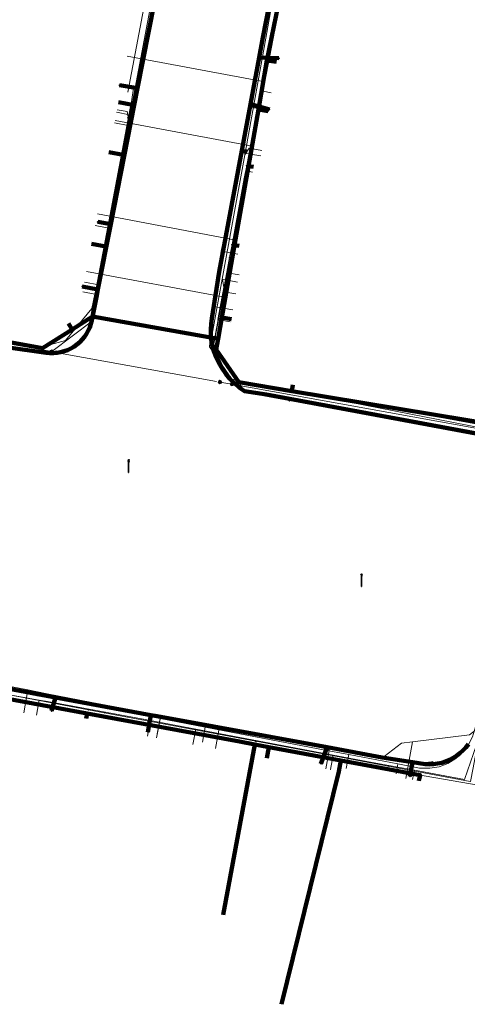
# Model space of a CAD drawing. Extents: x 152558 to 154479, y 462974 to 463683.
# Tile 49 of 256: x 153062 to 153091, y 463260 to 463322. Entities that reach past the tile are written whole.
import ezdxf
from ezdxf.lldxf.tags import DXFTag

# ---------------------------------------------------------------- set-up
doc = ezdxf.new("R2010")
doc.units = 0
doc.header["$LTSCALE"] = 0.2
doc.layers.get('0').update_dxf_attribs({"linetype": 'CONTINUOUS'})
for name, color, linetype, lineweight in [('B-RO-KL-DATA_COAXIAAL_17_ZIGGO BV-G', 90, 'KL-DATA-N', 18), ('B-RO-KL-DATA_COAXIAAL_7_ZIGGO BV-G', 90, 'KL-DATA-N', 18), ('B-RO-KL-DATA_HULPSTUK_KPN BV-S', 90, 'CONTINUOUS', 25), ('B-RO-KL-DATA_KABELBED_KPN BV-G', 90, 'CONTINUOUS', 100), ('B-RO-KL-DATA_KABELBED_ZIGGO BV-G', 90, 'CONTINUOUS', 100), ('B-RO-KL-DATA_REGGEFIBER OPERATOR BV-G', 90, 'KL-DATA-N', 18), ('B-RO-KL-ET_LS_400 V_STEDIN NETBEHEER BV-G', 190, 'KL-LS-N', 18), ('B-RO-KL-ET_LS_GEMEENTE AMERSFOORT-S', 190, 'CONTINUOUS', 25), ('B-RO-KL-ET_LS_HULPSTUK_STEDIN NETBEHEER BV-S', 190, 'CONTINUOUS', 25), ('B-RO-KL-GAS_LD_ASBESTCEMENT_124_0.1 BAR_STEDIN NETBEHEER BV-G', 50, 'KL-GAS-LD-N', 18), ('B-RO-KL-GAS_LD_KOPER_22_0.1 BAR_STEDIN NETBEHEER BV-G', 50, 'KL-GAS-LD-N', 18), ('B-RO-KL-GAS_LD_PE_32_0.1 BAR_STEDIN NETBEHEER BV-G', 50, 'KL-GAS-LD-N', 18), ('B-RO-KL-GAS_LD_PVC_110_0.1 BAR_STEDIN NETBEHEER BV-G', 50, 'KL-GAS-LD-N', 18), ('B-RO-KL-WATER_100_VITENS-G', 170, 'KL-WATER-N', 18), ('B-RO-KL-WATER_HULPSTUK_VITENS-S', 170, 'CONTINUOUS', 25)]:
    doc.layers.add(name, color=color, linetype=linetype, lineweight=lineweight)
doc.styles.add('NLCS-ISO', font='NLCS-ISO.ttf')
tags = doc.linetypes.add('KL-DATA-N', pattern='A,4,-1,[101,NLCS.SHX,S=0.5,R=0,X=0,Y=0],-1,4,-1,["D",Standard,S=1,R=0,X=-0.25,Y=-0.5],-1.5', length=12.5).pattern_tags.tags
tags[18] = DXFTag(74, 10)
tags = doc.linetypes.add('KL-GAS-LD-N', pattern='A,4,-1,[69,NLCS.SHX,S=0.5,R=0,X=0,Y=0],-1,4,-1,["L",Standard,S=1,R=0,X=0.25,Y=-0.5],-2', length=13).pattern_tags.tags
tags[18] = DXFTag(74, 10)
tags = doc.linetypes.add('KL-LS-N', pattern='A,4,-1,[103,NLCS.SHX,S=0.75,R=0,X=0,Y=0],-1,4,-1,["L",Standard,S=1,R=0,X=0,Y=-0.5],-2', length=13).pattern_tags.tags
tags[18] = DXFTag(74, 10)
doc.linetypes.add('KL-WATER-N', pattern='A,7,-0.5,[168,NLCS.SHX,S=0.75,R=0,X=0.75,Y=0],-2', length=9.5)

# ---------------------------------------------------------------- blocks, each defined once
blk = doc.blocks.new('SKL-WTB_HULP_MOF-SO')
at = {"linetype": 'ByBlock', "lineweight": 18}
h = blk.add_hatch(color=0, dxfattribs=at)
h.dxf.hatch_style = 1
h.paths.add_polyline_path([(-0.5625, 0, 1), (0.5625, 0, 1)])
at = {"color": 0, "linetype": 'ByBlock', "lineweight": 18}
blk.add_circle((0, 0), 0.5625, dxfattribs=at)
at = {"color": 0, "linetype": 'ByBlock', "lineweight": 18, "style": 'NLCS-ISO', "flags": 1}
for tag, p in [('TYPE', (1.5, 0)), ('OMSCHRIJVING', (1.5, -3)), ('LABEL', (1.5, -1.5))]:
    blk.add_attdef(tag, p, '', height=1, dxfattribs=at)
blk = doc.blocks.new('SKL-WTB_HULP_OVERIG-SO')
at = {"color": 0, "linetype": 'ByBlock', "lineweight": 18}
for points in [[(-0.14, 0.14), (0.14, -0.14)], [(0.14, 0.14), (-0.14, -0.14)]]:
    blk.add_lwpolyline(points, dxfattribs=at)
at = {"color": 0, "linetype": 'ByBlock', "lineweight": 18, "style": 'NLCS-ISO', "flags": 1}
for tag, p in [('TYPE', (1.5, 0)), ('OMSCHRIJVING', (1.5, -3)), ('LABEL', (1.5, -1.5))]:
    blk.add_attdef(tag, p, '', height=1, dxfattribs=at)
blk = doc.blocks.new('SKL-ET_LS_MAST-SO')
for p, q in [((-0.05, 2.07), (0.05, 2.07)), ((-0.05, -2), (0.05, -2))]:
    blk.add_line(p, q)
for points in [[(-0.18, 1.76), (-0.22, 1.76), (-0.22, 1.84), (-0.18, 1.84), (-0.18, 1.79)], [(-0.18, 1.49), (-0.22, 1.49), (-0.22, 1.57), (-0.18, 1.57), (-0.18, 1.52)], [(-0.18, 1.79), (-0.05, 1.79)], [(-0.18, 1.76), (-0.05, 1.76)], [(-0.18, 1.52), (-0.05, 1.52)], [(-0.18, 1.49), (-0.05, 1.49)], [(-0.05, -2), (-0.05, 2.07)], [(0.05, -2), (0.05, 2.07)], [(0.18, 1.92), (0.05, 1.92)], [(0.18, 1.89), (0.05, 1.89)], [(0.18, 1.66), (0.05, 1.66)], [(0.18, 1.63), (0.05, 1.63)], [(0.18, 1.39), (0.05, 1.39)], [(0.18, 1.36), (0.05, 1.36)], [(0.18, 1.89), (0.22, 1.89), (0.22, 1.97), (0.18, 1.97), (0.18, 1.92)], [(0.18, 1.63), (0.22, 1.63), (0.22, 1.71), (0.18, 1.71), (0.18, 1.66)], [(0.18, 1.36), (0.22, 1.36), (0.22, 1.44), (0.18, 1.44), (0.18, 1.39)]]:
    blk.add_lwpolyline(points)

msp = doc.modelspace()

# ---------------------------------------------------------------- linework, layer by layer
at = {"layer": 'B-RO-KL-DATA_COAXIAAL_17_ZIGGO BV-G', "flags": 128}
msp.add_lwpolyline([(153081.132, 463335.554), (153079.848, 463328.54), (153078.343, 463321.227), (153078.142, 463320.194), (153078.089, 463319.892), (153077.543, 463316.782), (153076.951, 463313.404), (153076.914, 463313.191), (153076.032, 463308.17), (153075.864, 463307.212), (153075.227, 463303.581), (153074.988, 463302.221), (153067.027, 463303.637), (153065.741, 463302.826), (153063.86, 463301.639), (153056.208, 463303.034), (153047, 463304.714), (153046.693, 463303.033)], dxfattribs=at)
at = {"layer": 'B-RO-KL-DATA_COAXIAAL_7_ZIGGO BV-G', "flags": 128}
for points in [[(153068.673, 463317.244), (153069.558, 463317.082), (153068.961, 463313.909), (153067.864, 463308.084), (153067.027, 463303.637), (153065.741, 463302.826), (153063.86, 463301.639), (153056.208, 463303.034), (153047, 463304.714), (153046.693, 463303.033)], [(153046.693, 463303.033), (153047, 463304.714), (153056.208, 463303.034), (153063.86, 463301.639), (153065.741, 463302.826), (153067.027, 463303.637), (153074.988, 463302.221), (153075.227, 463303.581), (153075.864, 463307.212), (153076.032, 463308.17), (153076.914, 463313.191), (153076.951, 463313.404), (153077.543, 463316.782), (153078.17, 463316.672)], [(153046.693, 463303.033), (153047, 463304.714), (153056.208, 463303.034), (153063.86, 463301.639), (153065.741, 463302.826), (153067.027, 463303.637), (153067.864, 463308.084), (153068.961, 463313.909), (153068.071, 463314.072)], [(153046.693, 463303.033), (153047, 463304.714), (153056.208, 463303.034), (153063.86, 463301.639), (153065.741, 463302.826), (153067.027, 463303.637), (153074.988, 463302.221), (153075.227, 463303.581), (153075.864, 463307.212), (153076.032, 463308.17), (153076.914, 463313.191), (153077.236, 463313.134)], [(153046.693, 463303.033), (153047, 463304.714), (153056.208, 463303.034), (153063.86, 463301.639), (153065.741, 463302.826), (153067.027, 463303.637), (153067.864, 463308.084), (153066.974, 463308.247)], [(153046.693, 463303.033), (153047, 463304.714), (153056.208, 463303.034), (153063.86, 463301.639), (153065.741, 463302.826), (153067.027, 463303.637), (153074.988, 463302.221), (153075.227, 463303.581), (153075.864, 463307.212), (153076.032, 463308.17), (153076.325, 463308.118)], [(153046.693, 463303.033), (153047, 463304.714), (153056.208, 463303.034), (153063.86, 463301.639), (153065.741, 463302.826), (153067.027, 463303.637), (153074.988, 463302.221), (153074.872, 463301.558), (153076.308, 463299.469), (153079.655, 463298.916), (153095.287, 463296.332), (153095.192, 463295.796), (153095.788, 463295.69)], [(153046.693, 463303.033), (153047, 463304.714), (153056.208, 463303.034), (153063.86, 463301.639), (153065.741, 463302.826), (153067.027, 463303.637), (153074.988, 463302.221), (153074.872, 463301.558), (153076.308, 463299.469), (153079.655, 463298.916), (153095.287, 463296.332), (153095.192, 463295.796), (153095.788, 463295.69)], [(153046.693, 463303.033), (153047, 463304.714), (153056.208, 463303.034), (153063.86, 463301.639), (153065.741, 463302.826), (153067.027, 463303.637), (153074.988, 463302.221), (153074.872, 463301.558), (153076.308, 463299.469), (153079.655, 463298.916), (153095.287, 463296.332), (153095.192, 463295.796), (153094.703, 463293.038), (153094.637, 463292.423), (153094.627, 463292.332), (153094.68, 463291.625), (153094.86, 463290.938), (153095.162, 463290.295), (153095.576, 463289.718), (153096.087, 463289.226), (153096.679, 463288.834), (153097.333, 463288.557), (153097.103, 463287.258), (153100.451, 463286.665)], [(153046.693, 463303.033), (153047, 463304.714), (153056.208, 463303.034), (153063.86, 463301.639), (153065.741, 463302.826), (153067.027, 463303.637), (153074.988, 463302.221), (153074.872, 463301.558), (153076.308, 463299.469), (153079.655, 463298.916), (153095.287, 463296.332), (153095.192, 463295.796), (153094.703, 463293.038), (153094.637, 463292.423), (153094.627, 463292.332), (153094.68, 463291.625), (153094.86, 463290.938), (153095.162, 463290.295), (153095.576, 463289.718), (153096.087, 463289.226), (153096.679, 463288.834), (153097.333, 463288.557), (153097.103, 463287.258), (153096.494, 463283.826), (153099.847, 463283.232)], [(153046.693, 463303.033), (153047, 463304.714), (153056.208, 463303.034), (153063.86, 463301.639), (153065.741, 463302.826), (153067.027, 463303.637), (153074.988, 463302.221), (153074.872, 463301.558), (153076.308, 463299.469), (153079.655, 463298.916), (153095.287, 463296.332), (153095.192, 463295.796), (153094.703, 463293.038), (153094.637, 463292.423), (153094.627, 463292.332), (153094.68, 463291.625), (153094.86, 463290.938), (153095.162, 463290.295), (153095.576, 463289.718), (153096.087, 463289.226), (153096.679, 463288.834), (153097.333, 463288.557), (153097.103, 463287.258), (153096.494, 463283.826), (153095.746, 463279.612), (153095.09, 463279.65), (153094.438, 463279.56), (153093.816, 463279.344), (153093.497, 463279.157), (153098.949, 463278.191)], [(153046.693, 463303.033), (153047, 463304.714), (153056.208, 463303.034), (153063.86, 463301.639), (153065.741, 463302.826), (153067.027, 463303.637), (153074.988, 463302.221), (153074.872, 463301.558), (153076.308, 463299.469), (153079.655, 463298.916), (153079.721, 463299.311)], [(153046.693, 463303.033), (153047, 463304.714), (153056.208, 463303.034), (153063.86, 463301.639), (153065.741, 463302.826), (153065.509, 463303.193)], [(153046.693, 463303.033), (153045.707, 463297.63), (153043.444, 463298.043), (153041.93, 463290.062), (153044.192, 463289.644), (153042.981, 463283.081), (153042.941, 463282.863), (153044.658, 463282.544), (153046.806, 463282.146), (153052.409, 463281.106), (153058.402, 463279.994), (153058.41, 463279.992), (153061.549, 463279.41), (153063.532, 463279.042), (153066.682, 463278.458), (153066.709, 463278.453), (153067.863, 463278.239), (153076.338, 463276.666), (153077.318, 463276.484), (153078.207, 463276.319), (153082.777, 463275.471), (153087.791, 463274.541), (153087.725, 463274.183)], [(153046.693, 463303.033), (153045.707, 463297.63), (153043.444, 463298.043), (153041.93, 463290.062), (153044.192, 463289.644), (153042.981, 463283.081), (153042.941, 463282.863), (153044.658, 463282.544), (153046.806, 463282.146), (153052.409, 463281.106), (153058.402, 463279.994), (153058.41, 463279.992), (153061.549, 463279.41), (153063.532, 463279.042), (153066.682, 463278.458), (153066.709, 463278.453), (153067.863, 463278.239), (153076.338, 463276.666), (153077.318, 463276.484), (153075.309, 463265.667)], [(153046.693, 463303.033), (153045.707, 463297.63), (153043.444, 463298.043), (153041.93, 463290.062), (153044.192, 463289.644), (153042.981, 463283.081), (153042.941, 463282.863), (153044.658, 463282.544), (153046.806, 463282.146), (153052.409, 463281.106), (153058.402, 463279.994), (153058.41, 463279.992), (153061.549, 463279.41), (153063.532, 463279.042), (153066.682, 463278.458), (153066.709, 463278.453), (153067.863, 463278.239), (153076.338, 463276.666), (153077.318, 463276.484), (153078.207, 463276.319), (153082.777, 463275.471), (153082.649, 463274.777), (153079, 463260)], [(153046.693, 463303.033), (153045.707, 463297.63), (153043.444, 463298.043), (153041.93, 463290.062), (153044.192, 463289.644), (153042.981, 463283.081), (153042.941, 463282.863), (153044.658, 463282.544), (153046.806, 463282.146), (153052.409, 463281.106), (153058.402, 463279.994), (153058.41, 463279.992), (153061.549, 463279.41), (153063.532, 463279.042), (153066.682, 463278.458), (153066.624, 463278.143)]]:
    msp.add_lwpolyline(points, dxfattribs=at)
at = {"layer": 'B-RO-KL-DATA_KABELBED_KPN BV-G', "flags": 128}
for points in [[(153073.759, 463337.851), (153069.879, 463318.125), (153068.182, 463309.502), (153067.368, 463305.361), (153067.272, 463304.873), (153066.981, 463303.395), (153066.927, 463303.172), (153066.853, 463302.955), (153066.76, 463302.745), (153066.648, 463302.544), (153066.519, 463302.354), (153066.374, 463302.176), (153066.214, 463302.012), (153066.039, 463301.863), (153065.852, 463301.729), (153065.654, 463301.614), (153065.446, 463301.516), (153065.23, 463301.437), (153065.008, 463301.378), (153064.782, 463301.338), (153064.553, 463301.32), (153064.324, 463301.321), (153064.095, 463301.343), (153054.216, 463302.739)], [(153092.293, 463296.059), (153078.062, 463298.686), (153076.667, 463298.903), (153076.334, 463299.139), (153076.022, 463299.404), (153075.734, 463299.693), (153075.472, 463300.007), (153075.238, 463300.341), (153075.034, 463300.695), (153074.86, 463301.065), (153074.719, 463301.448), (153074.611, 463301.842), (153074.555, 463302.174), (153074.524, 463302.509), (153074.52, 463302.845), (153074.543, 463303.181), (153074.592, 463303.514), (153075.058, 463306.488), (153077.042, 463317.123), (153077.593, 463320.072), (153077.832, 463321.354), (153080.813, 463336.59)], [(153077.593, 463320.072), (153078.846, 463320.031)], [(153069.879, 463318.125), (153068.729, 463318.321)], [(153077.042, 463317.123), (153078.243, 463316.786)], [(153068.182, 463309.502), (153067.36, 463309.642)], [(153067.272, 463304.873), (153067.368, 463305.361), (153066.369, 463305.551)], [(153059.036, 463280.519), (153063.534, 463279.677), (153064.691, 463279.465), (153070.733, 463278.357), (153071.131, 463278.284), (153081.902, 463276.309), (153085.4, 463275.668), (153087.314, 463275.365), (153088.124, 463275.237), (153088.386, 463275.227), (153088.649, 463275.239), (153088.909, 463275.274), (153089.166, 463275.331), (153089.416, 463275.411), (153089.659, 463275.511), (153089.892, 463275.633), (153090.113, 463275.774), (153090.322, 463275.933), (153090.516, 463276.111), (153090.694, 463276.304), (153090.855, 463276.512)], [(153064.691, 463279.465), (153064.436, 463278.618)], [(153071.131, 463278.284), (153070.733, 463278.357), (153070.544, 463277.273)], [(153081.902, 463276.309), (153081.513, 463275.262)], [(153087.156, 463274.46), (153087.314, 463275.365), (153088.124, 463275.237), (153088.557, 463275.289)]]:
    msp.add_lwpolyline(points, dxfattribs=at)
at = {"layer": 'B-RO-KL-DATA_KABELBED_ZIGGO BV-G', "flags": 128}
for points in [[(153078.089, 463319.892), (153079.848, 463328.54), (153081.132, 463335.554)], [(153077.543, 463316.782), (153078.089, 463319.892)], [(153078.089, 463319.892), (153078.689, 463319.793)], [(153068.673, 463317.244), (153069.558, 463317.082), (153068.961, 463313.909)], [(153076.914, 463313.191), (153077.543, 463316.782)], [(153077.543, 463316.782), (153078.17, 463316.672)], [(153068.961, 463313.909), (153067.864, 463308.084)], [(153068.071, 463314.072), (153068.961, 463313.909)], [(153076.032, 463308.17), (153076.914, 463313.191)], [(153076.914, 463313.191), (153077.236, 463313.134)], [(153066.974, 463308.247), (153067.864, 463308.084)], [(153067.864, 463308.084), (153067.027, 463303.637)], [(153075.227, 463303.581), (153076.032, 463308.17)], [(153076.032, 463308.17), (153076.325, 463308.118)], [(153065.741, 463302.826), (153063.86, 463301.639), (153056.208, 463303.034)], [(153065.741, 463302.826), (153065.509, 463303.193)], [(153067.027, 463303.637), (153065.741, 463302.826)], [(153074.988, 463302.221), (153067.027, 463303.637)], [(153074.988, 463302.221), (153075.227, 463303.581)], [(153075.833, 463303.481), (153075.227, 463303.581)], [(153079.655, 463298.916), (153076.308, 463299.469), (153074.872, 463301.558), (153074.988, 463302.221)], [(153079.655, 463298.916), (153079.721, 463299.311)], [(153095.192, 463295.796), (153095.287, 463296.332), (153079.655, 463298.916)], [(153061.549, 463279.41), (153066.682, 463278.458)], [(153066.682, 463278.458), (153066.624, 463278.143)], [(153066.682, 463278.458), (153076.338, 463276.666)], [(153077.318, 463276.484), (153075.309, 463265.667)], [(153076.338, 463276.666), (153077.318, 463276.484)], [(153077.318, 463276.484), (153078.207, 463276.319)], [(153078.079, 463275.625), (153078.207, 463276.319)], [(153078.207, 463276.319), (153082.777, 463275.471)], [(153082.649, 463274.777), (153082.777, 463275.471)], [(153082.777, 463275.471), (153087.791, 463274.541), (153087.725, 463274.183)], [(153082.649, 463274.777), (153079, 463260)]]:
    msp.add_lwpolyline(points, dxfattribs=at)
at = {"layer": 'B-RO-KL-DATA_REGGEFIBER OPERATOR BV-G', "flags": 128}
for points in [[(153069.368, 463316.446), (153069.643, 463318.254), (153068.891, 463318.395)], [(153076.52, 463314.027), (153076.994, 463316.921), (153078.179, 463316.726)], [(153068.193, 463309.228), (153069.368, 463316.446)], [(153068.552, 463316.6), (153069.368, 463316.446)], [(153075.183, 463307.792), (153076.52, 463314.027)], [(153076.52, 463314.027), (153077.702, 463313.832)], [(153067.199, 463309.415), (153068.193, 463309.228)], [(153067.166, 463305.068), (153068.193, 463309.228)], [(153074.691, 463304.284), (153075.183, 463307.792)], [(153075.183, 463307.792), (153076.232, 463307.601)], [(153047.437, 463304.75), (153054.684, 463303.461), (153063.774, 463301.692), (153065.309, 463302.128), (153066.985, 463304.151), (153067.166, 463305.068)], [(153066.408, 463305.211), (153067.166, 463305.068)], [(153074.691, 463304.284), (153074.447, 463301.724), (153075.866, 463299.667), (153094.568, 463296.017)], [(153074.691, 463304.284), (153075.933, 463304.059)], [(153058.924, 463280.153), (153063.652, 463279.299)], [(153063.478, 463278.355), (153063.652, 463279.299)], [(153063.652, 463279.299), (153064.174, 463279.205), (153070.357, 463278.064), (153070.685, 463278.002)], [(153070.504, 463277.023), (153070.685, 463278.002)], [(153070.685, 463278.002), (153073.569, 463277.456)], [(153073.391, 463276.491), (153073.569, 463277.456)], [(153073.569, 463277.456), (153082.283, 463275.807)], [(153087.432, 463274.847), (153090.606, 463274.261), (153091.373, 463276.46)], [(153082.116, 463274.897), (153082.283, 463275.807)], [(153082.283, 463275.807), (153084.41, 463275.405), (153087.432, 463274.847)], [(153082.1, 463274.9), (153082.116, 463274.897)], [(153087.323, 463274.257), (153087.432, 463274.847)]]:
    msp.add_lwpolyline(points, dxfattribs=at)
at = {"layer": 'B-RO-KL-ET_LS_400 V_STEDIN NETBEHEER BV-G', "flags": 128}
for points in [[(153069.366, 463316.246), (153073.879, 463340.129), (153074.486, 463344.049), (153074.372, 463344.812), (153074.05, 463345.779), (153073.807, 463346.418), (153073.34, 463347.247), (153072.346, 463348.486), (153071.725, 463348.975), (153070.85, 463349.481), (153069.445, 463350.069), (153069.239, 463350.183), (153069.108, 463350.313), (153069.015, 463350.485), (153068.968, 463350.707), (153068.941, 463351.346), (153068.991, 463351.899), (153070.085, 463358.591), (153070.113, 463358.655), (153070.323, 463358.895), (153070.39, 463359.015), (153070.409, 463359.127), (153070.4, 463359.222), (153070.294, 463359.318)], [(153088.983, 463355.469), (153087.177, 463355.714), (153087.035, 463355.706), (153086.914, 463355.655), (153086.833, 463355.575), (153086.778, 463355.469), (153085.137, 463346.02), (153085.095, 463345.853), (153084.986, 463345.682), (153084.776, 463345.48), (153083.503, 463344.386), (153082.739, 463343.483), (153082.44, 463342.968), (153082.183, 463342.415), (153081.893, 463341.668), (153081.638, 463340.87), (153081.462, 463340.118), (153079.807, 463331.463), (153077.906, 463320.72), (153076.722, 463314.135)], [(153074.021, 463342.983), (153069.259, 463317.887)], [(153069.33, 463316.05), (153069.234, 463316.641), (153068.583, 463316.764)], [(153064.443, 463301.415), (153067.026, 463303.375), (153067.869, 463308.013), (153067.919, 463308.288), (153069.006, 463314.272), (153069.33, 463316.05), (153069.366, 463316.246)], [(153068.426, 463315.929), (153069.279, 463315.773)], [(153077.758, 463314.184), (153076.958, 463314.316), (153076.68, 463313.906)], [(153075.867, 463299.351), (153074.52, 463302.049), (153075.242, 463306.011), (153076.68, 463313.906), (153076.722, 463314.135)], [(153066.967, 463308.183), (153067.869, 463308.013)], [(153064.443, 463301.415), (153062.418, 463301.781), (153050.225, 463303.982), (153049.643, 463303.982), (153049.07, 463303.881), (153048.523, 463303.681), (153048.02, 463303.389), (153047.576, 463303.013), (153047.204, 463302.566), (153046.916, 463302.06), (153046.412, 463300.696), (153045.958, 463299.951), (153045.375, 463299.302), (153044.683, 463298.772), (153043.904, 463298.378), (153043.066, 463298.134), (153042.198, 463298.049), (153041.328, 463298.124), (153040.976, 463298.188), (153037.73, 463298.781), (153036.716, 463298.966), (153032.615, 463299.714), (153031.701, 463299.881), (153025.718, 463300.973), (153023.657, 463301.349), (153020.702, 463301.888), (153019.623, 463302.085), (153014.719, 463302.98), (153012.253, 463303.43), (153009.704, 463303.895), (153006.596, 463304.462), (153001.688, 463305.298), (152998.886, 463305.776), (152996.664, 463306.154), (152993.577, 463306.68), (152990.833, 463307.147), (152988.632, 463307.522), (152987.314, 463307.746)], [(153066.521, 463305.816), (153067.438, 463305.643)], [(153075.762, 463303.311), (153074.978, 463303.449), (153075.349, 463305.48), (153075.262, 463306.007), (153075.242, 463306.011)], [(153075.242, 463306.011), (153076.228, 463305.829)], [(153064.443, 463301.415), (153064.743, 463301.361)], [(153064.94, 463301.325), (153074.89, 463299.528)], [(153075.867, 463299.351), (153075.108, 463299.487)], [(153075.867, 463299.351), (153078.438, 463298.887), (153093.186, 463296.223)], [(153045.598, 463283.025), (153047.875, 463282.591), (153050.501, 463282.091), (153052.883, 463281.637), (153058.857, 463280.499), (153059.914, 463280.298), (153062.161, 463279.87), (153064.831, 463279.361), (153069.891, 463278.397), (153071.311, 463278.126), (153074.18, 463277.579), (153075.813, 463277.268), (153081.787, 463276.13), (153083.27, 463275.848), (153086.386, 463275.255), (153087.76, 463274.993), (153087.831, 463274.979), (153088.42, 463274.975), (153088.999, 463275.078), (153089.55, 463275.285), (153090.053, 463275.589), (153090.492, 463275.98), (153090.744, 463276.304), (153090.853, 463276.445), (153091.122, 463276.968), (153091.372, 463277.827), (153091.775, 463278.625), (153092.319, 463279.336), (153092.984, 463279.934), (153093.747, 463280.4), (153093.87, 463280.447), (153094.583, 463280.717), (153095.464, 463280.875), (153095.48, 463280.968), (153095.512, 463281.148), (153096.572, 463287.138), (153096.663, 463287.728), (153096.638, 463288.024), (153096.584, 463288.24), (153096.477, 463288.477), (153096.328, 463288.69), (153096.143, 463288.873), (153095.612, 463289.294), (153095.17, 463289.808), (153094.833, 463290.395), (153094.612, 463291.035), (153094.515, 463291.705), (153094.536, 463292.169), (153094.546, 463292.382), (153094.705, 463293.04), (153094.81, 463293.631)], [(153071.135, 463277.165), (153071.311, 463278.126)], [(153074.18, 463277.579), (153074.006, 463276.638)], [(153083.109, 463274.969), (153083.27, 463275.848)], [(153086.27, 463274.622), (153086.386, 463275.255)]]:
    msp.add_lwpolyline(points, dxfattribs=at)
at = {"layer": 'B-RO-KL-GAS_LD_ASBESTCEMENT_124_0.1 BAR_STEDIN NETBEHEER BV-G', "flags": 128}
msp.add_lwpolyline([(153086.472, 463274.777), (153091.474, 463273.897), (153091.645, 463275.161)], dxfattribs=at)
at = {"layer": 'B-RO-KL-GAS_LD_KOPER_22_0.1 BAR_STEDIN NETBEHEER BV-G', "flags": 128}
for points in [[(153069.225, 463320.172), (153077.953, 463318.527)], [(153068.454, 463316.076), (153077.165, 463314.462)], [(153067.337, 463310.148), (153076.003, 463308.515)], [(153066.651, 463306.504), (153075.294, 463304.882)], [(153074.829, 463276.225), (153075.087, 463277.619)], [(153081.811, 463274.936), (153082.072, 463276.346)], [(153086.887, 463274.338), (153087.314, 463276.652)]]:
    msp.add_lwpolyline(points, dxfattribs=at)
at = {"layer": 'B-RO-KL-GAS_LD_PE_32_0.1 BAR_STEDIN NETBEHEER BV-G', "flags": 128}
for points in [[(153078.363, 463317.844), (153077.841, 463317.939)], [(153077.176, 463312.806), (153076.852, 463312.86)], [(153076.336, 463306.283), (153075.594, 463306.419)], [(153076.117, 463305.076), (153075.356, 463305.201)], [(153062.663, 463278.505), (153062.917, 463279.948)], [(153071.093, 463276.915), (153071.35, 463278.309)]]:
    msp.add_lwpolyline(points, dxfattribs=at)
at = {"layer": 'B-RO-KL-GAS_LD_PVC_110_0.1 BAR_STEDIN NETBEHEER BV-G', "flags": 128}
msp.add_lwpolyline([(153040.587, 463291.126), (153041.113, 463291.023), (153041.163, 463290.949), (153041.287, 463290.653), (153043.246, 463289.897), (153043.283, 463289.847), (153044.368, 463287.706), (153044.313, 463287.538), (153043.897, 463283.766), (153043.818, 463283.345), (153047.41, 463282.67), (153048.829, 463282.403), (153050.675, 463282.056), (153051.486, 463281.919), (153052.374, 463281.77), (153058.389, 463280.757), (153058.453, 463280.746), (153061.177, 463280.287), (153062.917, 463279.948), (153064.163, 463279.706), (153070.364, 463278.501), (153071.35, 463278.309), (153075.087, 463277.619), (153075.588, 463277.527), (153080.469, 463276.635), (153082.072, 463276.346), (153085.262, 463275.774), (153085.528, 463275.726), (153086.625, 463276.568), (153087.314, 463276.652), (153090.927, 463277.094), (153091.301, 463277.389), (153092.096, 463278.024), (153092.146, 463278.34), (153092.359, 463279.697), (153092.655, 463281.841), (153092.688, 463282.072), (153092.82, 463282.989), (153093.652, 463287.393), (153093.827, 463288.319), (153094.105, 463289.793), (153094.257, 463290.595), (153094.336, 463291.014), (153094.416, 463291.439), (153094.54, 463294.648), (153094.512, 463295.025), (153094.487, 463295.11), (153094.509, 463295.196), (153094.59, 463295.858), (153094.638, 463296.067), (153091.434, 463296.808), (153084.284, 463298.128), (153076.479, 463299.417), (153074.7, 463301.816), (153074.712, 463301.904), (153074.924, 463302.988), (153075.294, 463304.882), (153075.356, 463305.201), (153075.594, 463306.419), (153075.796, 463307.454), (153075.929, 463308.136), (153076.003, 463308.515), (153076.791, 463312.549), (153076.852, 463312.86), (153076.907, 463313.143), (153077.165, 463314.462), (153077.805, 463317.746), (153077.814, 463317.795), (153077.841, 463317.939), (153077.953, 463318.527), (153079.2, 463325.05), (153081.476, 463338.05), (153082.464, 463342.467), (153083.234, 463346.322)], dxfattribs=at)
at = {"layer": 'B-RO-KL-WATER_100_VITENS-G', "flags": 128}
msp.add_lwpolyline([(153081.307, 463337.519), (153081.031, 463336.031), (153080.594, 463333.669), (153080.554, 463333.453), (153080.527, 463333.308), (153079.644, 463328.545), (153077.475, 463316.838), (153077.369, 463316.264), (153076.805, 463313.221), (153076.652, 463312.397), (153075.876, 463308.208), (153075.723, 463307.383), (153074.761, 463302.191), (153074.686, 463301.787), (153075.704, 463300.305), (153076.722, 463298.822), (153079.5, 463298.306), (153094.948, 463295.44), (153094.937, 463295.383), (153094.127, 463291.017), (153093.456, 463287.4), (153092.526, 463282.387), (153091.157, 463275.012), (153090.994, 463274.132), (153090.97, 463274.136), (153085.774, 463275.114), (153081.979, 463275.828), (153077.389, 463276.692), (153067.788, 463278.499), (153066.765, 463278.692), (153058.493, 463280.249), (153050.585, 463281.737), (153044.722, 463282.84), (153042.867, 463283.189), (153043.661, 463287.212), (153041.611, 463290.19), (153039.817, 463290.521)], dxfattribs=at)

# ---------------------------------------------------------------- block references
at = {"layer": 'B-RO-KL-DATA_HULPSTUK_KPN BV-S', "xscale": 0.2, "yscale": 0.2, "zscale": 0.2}
for name, p in [('SKL-WTB_HULP_MOF-SO', (153077.593, 463320.072)), ('SKL-WTB_HULP_OVERIG-SO', (153077.593, 463320.072)), ('SKL-WTB_HULP_OVERIG-SO', (153078.846, 463320.031)), ('SKL-WTB_HULP_OVERIG-SO', (153068.729, 463318.321)), ('SKL-WTB_HULP_MOF-SO', (153069.879, 463318.125)), ('SKL-WTB_HULP_OVERIG-SO', (153069.879, 463318.125)), ('SKL-WTB_HULP_MOF-SO', (153077.042, 463317.123)), ('SKL-WTB_HULP_OVERIG-SO', (153077.043, 463317.123)), ('SKL-WTB_HULP_OVERIG-SO', (153078.243, 463316.786)), ('SKL-WTB_HULP_OVERIG-SO', (153067.36, 463309.642)), ('SKL-WTB_HULP_MOF-SO', (153068.182, 463309.502)), ('SKL-WTB_HULP_OVERIG-SO', (153068.182, 463309.502)), ('SKL-WTB_HULP_OVERIG-SO', (153066.369, 463305.551)), ('SKL-WTB_HULP_MOF-SO', (153067.272, 463304.873)), ('SKL-WTB_HULP_OVERIG-SO', (153067.272, 463304.873)), ('SKL-WTB_HULP_MOF-SO', (153064.691, 463279.465)), ('SKL-WTB_HULP_OVERIG-SO', (153064.691, 463279.465)), ('SKL-WTB_HULP_OVERIG-SO', (153064.436, 463278.618)), ('SKL-WTB_HULP_MOF-SO', (153071.131, 463278.284)), ('SKL-WTB_HULP_OVERIG-SO', (153071.131, 463278.284)), ('SKL-WTB_HULP_OVERIG-SO', (153070.544, 463277.273)), ('SKL-WTB_HULP_MOF-SO', (153081.902, 463276.309)), ('SKL-WTB_HULP_OVERIG-SO', (153081.902, 463276.309)), ('SKL-WTB_HULP_OVERIG-SO', (153081.513, 463275.262)), ('SKL-WTB_HULP_MOF-SO', (153088.557, 463275.289)), ('SKL-WTB_HULP_OVERIG-SO', (153088.557, 463275.289)), ('SKL-WTB_HULP_OVERIG-SO', (153087.156, 463274.46))]:
    msp.add_blockref(name, p, dxfattribs=at)
at = {"layer": 'B-RO-KL-ET_LS_GEMEENTE AMERSFOORT-S', "xscale": 0.2, "yscale": 0.2, "zscale": 0.2}
for p in [(153070.64, 463321.797), (153069.322, 463294.153), (153084.089, 463286.902)]:
    msp.add_blockref('SKL-ET_LS_MAST-SO', p, dxfattribs=at)
at = {"layer": 'B-RO-KL-ET_LS_HULPSTUK_STEDIN NETBEHEER BV-S', "xscale": 0.2, "yscale": 0.2, "zscale": 0.2}
for p in [(153069.366, 463316.246), (153076.722, 463314.135), (153064.443, 463301.415), (153064.743, 463301.361), (153075.108, 463299.487), (153075.867, 463299.351)]:
    msp.add_blockref('SKL-WTB_HULP_MOF-SO', p, dxfattribs=at)
at = {"layer": 'B-RO-KL-WATER_HULPSTUK_VITENS-S', "xscale": 0.2, "yscale": 0.2, "zscale": 0.2}
for p in [(153077.475, 463316.838), (153077.369, 463316.264), (153076.805, 463313.221), (153076.652, 463312.397), (153075.876, 463308.208), (153075.723, 463307.383), (153074.761, 463302.191), (153079.5, 463298.306), (153066.765, 463278.692), (153067.788, 463278.499), (153077.389, 463276.692), (153081.979, 463275.828), (153085.774, 463275.114)]:
    msp.add_blockref('SKL-WTB_HULP_OVERIG-SO', p, dxfattribs=at)

doc.saveas('drawing.dxf')
